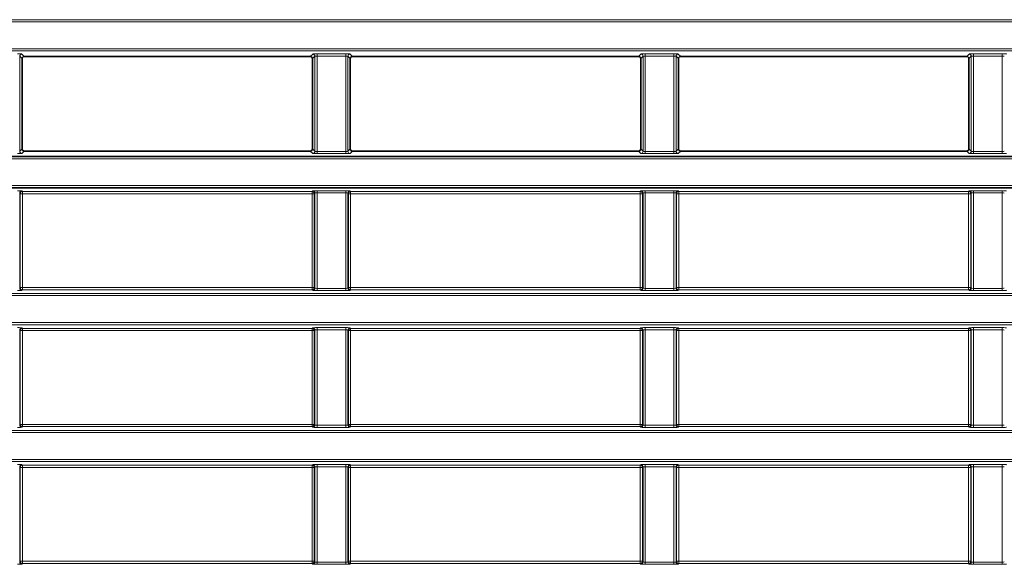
# Model space of a CAD drawing. Header units: millimetres. Extents: x 0 to 1118, y 0 to 864.
# Tile 89 of 256: x 69 to 91, y 474 to 486. Entities that reach past the tile are written whole.
import ezdxf

# ---------------------------------------------------------------- set-up
doc = ezdxf.new("R2010")
doc.units = ezdxf.units.MM

msp = doc.modelspace()

# ---------------------------------------------------------------- linework, layer by layer
at = {"color": 7, "linetype": 'Continuous', "lineweight": 18}
for p, q in [((35.9277, 486.1289), (225.0705, 486.1289)), ((225.0705, 486.079), (35.9277, 486.079)), ((35.9277, 485.4664), (225.0705, 485.4664)), ((225.0705, 485.4164), (35.9277, 485.4164)), ((68.606, 485.2899), (68.5515, 485.3444)), ((75.1967, 485.3444), (75.1422, 485.2899)), ((75.9517, 485.3493), (75.2966, 485.3493)), ((75.2966, 485.2994), (75.2966, 485.3493)), ((75.9517, 485.2994), (75.9517, 485.3493)), ((76.106, 485.2899), (76.0515, 485.3444)), ((82.6967, 485.3444), (82.6422, 485.2899)), ((83.4517, 485.3493), (82.7966, 485.3493)), ((82.7966, 485.2994), (82.7966, 485.3493)), ((83.4517, 485.2994), (83.4517, 485.3493)), ((83.606, 485.2899), (83.5515, 485.3444)), ((90.1967, 485.3444), (90.1422, 485.2899)), ((90.9517, 485.3493), (90.2966, 485.3493)), ((90.2966, 485.2994), (90.2966, 485.3493)), ((90.9517, 485.2994), (90.9517, 485.3493)), ((68.5016, 483.1259), (68.5016, 485.2944)), ((68.5016, 485.2944), (68.5561, 485.2399)), ((75.1921, 485.2399), (75.2466, 485.2944)), ((75.2466, 485.2944), (75.2466, 483.1259)), ((75.2966, 485.2994), (75.9517, 485.2994)), ((75.2966, 483.1209), (75.2966, 485.2994)), ((75.9517, 485.2994), (75.9517, 483.1209)), ((76.0016, 483.1259), (76.0016, 485.2944)), ((76.0016, 485.2944), (76.0561, 485.2399)), ((82.6921, 485.2399), (82.7466, 485.2944)), ((82.7466, 485.2944), (82.7466, 483.1259)), ((82.7966, 485.2994), (83.4517, 485.2994)), ((82.7966, 483.1209), (82.7966, 485.2994)), ((83.4517, 485.2994), (83.4517, 483.1209)), ((83.5016, 483.1259), (83.5016, 485.2944)), ((83.5016, 485.2944), (83.5561, 485.2399)), ((90.1921, 485.2399), (90.2466, 485.2944)), ((90.2466, 485.2944), (90.2466, 483.1259)), ((90.2966, 485.2994), (90.9517, 485.2994)), ((90.2966, 483.1209), (90.2966, 485.2994)), ((90.9517, 485.2994), (90.9517, 483.1209)), ((68.5561, 483.1804), (68.5016, 483.1259)), ((68.5515, 483.076), (68.606, 483.1305)), ((75.1422, 483.1305), (75.1967, 483.076)), ((75.2466, 483.1259), (75.1921, 483.1804)), ((75.2966, 483.071), (75.2966, 483.1209)), ((75.9517, 483.1209), (75.2966, 483.1209)), ((75.9517, 483.071), (75.9517, 483.1209)), ((76.0561, 483.1804), (76.0016, 483.1259)), ((76.0515, 483.076), (76.106, 483.1305)), ((82.6422, 483.1305), (82.6967, 483.076)), ((82.7466, 483.1259), (82.6921, 483.1804)), ((82.7966, 483.071), (82.7966, 483.1209)), ((83.4517, 483.1209), (82.7966, 483.1209)), ((83.4517, 483.071), (83.4517, 483.1209)), ((83.5561, 483.1804), (83.5016, 483.1259)), ((83.5515, 483.076), (83.606, 483.1305)), ((90.1422, 483.1305), (90.1967, 483.076)), ((90.2466, 483.1259), (90.1921, 483.1804)), ((90.2966, 483.071), (90.2966, 483.1209)), ((90.9517, 483.1209), (90.2966, 483.1209)), ((90.9517, 483.071), (90.9517, 483.1209)), ((59.4011, 482.954), (91.8471, 482.954)), ((75.2966, 483.071), (75.9517, 483.071)), ((82.7966, 483.071), (83.4517, 483.071)), ((90.2966, 483.071), (90.9517, 483.071)), ((91.8471, 482.3414), (59.4011, 482.3414)), ((68.5642, 482.2067), (68.5515, 482.2194)), ((75.184, 482.2067), (68.5642, 482.2067)), ((68.5642, 482.1567), (68.5642, 482.2067)), ((75.1967, 482.2194), (75.184, 482.2067)), ((75.184, 482.2067), (75.184, 482.1567)), ((75.9517, 482.2243), (75.2966, 482.2243)), ((75.2966, 482.1744), (75.2966, 482.2243)), ((75.9517, 482.1744), (75.9517, 482.2243)), ((76.0642, 482.2067), (76.0515, 482.2194)), ((82.684, 482.2067), (76.0642, 482.2067)), ((76.0642, 482.1567), (76.0642, 482.2067)), ((82.6967, 482.2194), (82.684, 482.2067)), ((82.684, 482.2067), (82.684, 482.1567)), ((83.4517, 482.2243), (82.7966, 482.2243)), ((82.7966, 482.1744), (82.7966, 482.2243)), ((83.4517, 482.1744), (83.4517, 482.2243)), ((83.5642, 482.2067), (83.5515, 482.2194)), ((90.184, 482.2067), (83.5642, 482.2067)), ((83.5642, 482.1567), (83.5642, 482.2067)), ((90.1967, 482.2194), (90.184, 482.2067)), ((90.184, 482.2067), (90.184, 482.1567)), ((90.9517, 482.2243), (90.2966, 482.2243)), ((90.2966, 482.1744), (90.2966, 482.2243)), ((90.9517, 482.1744), (90.9517, 482.2243)), ((68.5016, 480.0009), (68.5016, 482.1694)), ((68.5016, 482.1694), (68.5143, 482.1567)), ((68.5143, 482.1567), (68.5143, 480.0136)), ((68.5143, 482.1567), (68.5642, 482.1567)), ((68.5642, 482.1567), (75.184, 482.1567)), ((68.5642, 480.0136), (68.5642, 482.1567)), ((75.184, 482.1567), (75.2339, 482.1567)), ((75.184, 482.1567), (75.184, 480.0136)), ((75.2339, 482.1567), (75.2466, 482.1694)), ((75.2339, 480.0136), (75.2339, 482.1567)), ((75.2466, 482.1694), (75.2466, 480.0009)), ((75.2966, 482.1744), (75.9517, 482.1744)), ((75.2966, 479.9959), (75.2966, 482.1744)), ((75.9517, 482.1744), (75.9517, 479.9959)), ((76.0016, 480.0009), (76.0016, 482.1694)), ((76.0016, 482.1694), (76.0143, 482.1567)), ((76.0143, 482.1567), (76.0143, 480.0136)), ((76.0143, 482.1567), (76.0642, 482.1567)), ((76.0642, 482.1567), (82.684, 482.1567)), ((76.0642, 480.0136), (76.0642, 482.1567)), ((82.684, 482.1567), (82.7339, 482.1567)), ((82.684, 482.1567), (82.684, 480.0136)), ((82.7339, 482.1567), (82.7466, 482.1694)), ((82.7339, 480.0136), (82.7339, 482.1567)), ((82.7466, 482.1694), (82.7466, 480.0009)), ((82.7966, 482.1744), (83.4517, 482.1744)), ((82.7966, 479.9959), (82.7966, 482.1744)), ((83.4517, 482.1744), (83.4517, 479.9959)), ((83.5016, 480.0009), (83.5016, 482.1694)), ((83.5016, 482.1694), (83.5143, 482.1567)), ((83.5143, 482.1567), (83.5143, 480.0136)), ((83.5143, 482.1567), (83.5642, 482.1567)), ((83.5642, 482.1567), (90.184, 482.1567)), ((83.5642, 480.0136), (83.5642, 482.1567)), ((90.184, 482.1567), (90.2339, 482.1567)), ((90.184, 482.1567), (90.184, 480.0136)), ((90.2339, 482.1567), (90.2466, 482.1694)), ((90.2339, 480.0136), (90.2339, 482.1567)), ((90.2466, 482.1694), (90.2466, 480.0009)), ((90.2966, 482.1744), (90.9517, 482.1744)), ((90.2966, 479.9959), (90.2966, 482.1744)), ((90.9517, 482.1744), (90.9517, 479.9959)), ((68.5143, 480.0136), (68.5016, 480.0009)), ((68.5642, 480.0136), (68.5143, 480.0136)), ((68.5515, 479.951), (68.5642, 479.9637)), ((68.5642, 479.9637), (68.5642, 480.0136)), ((75.184, 480.0136), (68.5642, 480.0136)), ((68.5642, 479.9637), (75.184, 479.9637)), ((75.2339, 480.0136), (75.184, 480.0136)), ((75.184, 480.0136), (75.184, 479.9637)), ((75.184, 479.9637), (75.1967, 479.951)), ((75.2466, 480.0009), (75.2339, 480.0136)), ((75.2966, 479.946), (75.2966, 479.9959)), ((75.9517, 479.9959), (75.2966, 479.9959)), ((75.2966, 479.946), (75.9517, 479.946)), ((75.9517, 479.946), (75.9517, 479.9959)), ((76.0143, 480.0136), (76.0016, 480.0009)), ((76.0642, 480.0136), (76.0143, 480.0136)), ((76.0515, 479.951), (76.0642, 479.9637)), ((76.0642, 479.9637), (76.0642, 480.0136)), ((82.684, 480.0136), (76.0642, 480.0136)), ((76.0642, 479.9637), (82.684, 479.9637)), ((82.7339, 480.0136), (82.684, 480.0136)), ((82.684, 480.0136), (82.684, 479.9637)), ((82.684, 479.9637), (82.6967, 479.951)), ((82.7466, 480.0009), (82.7339, 480.0136)), ((82.7966, 479.946), (82.7966, 479.9959)), ((83.4517, 479.9959), (82.7966, 479.9959)), ((82.7966, 479.946), (83.4517, 479.946)), ((83.4517, 479.946), (83.4517, 479.9959)), ((83.5143, 480.0136), (83.5016, 480.0009)), ((83.5642, 480.0136), (83.5143, 480.0136)), ((83.5515, 479.951), (83.5642, 479.9637)), ((83.5642, 479.9637), (83.5642, 480.0136)), ((90.184, 480.0136), (83.5642, 480.0136)), ((83.5642, 479.9637), (90.184, 479.9637)), ((90.2339, 480.0136), (90.184, 480.0136)), ((90.184, 480.0136), (90.184, 479.9637)), ((90.184, 479.9637), (90.1967, 479.951)), ((90.2466, 480.0009), (90.2339, 480.0136)), ((90.2966, 479.946), (90.2966, 479.9959)), ((90.9517, 479.9959), (90.2966, 479.9959)), ((90.2966, 479.946), (90.9517, 479.946)), ((90.9517, 479.946), (90.9517, 479.9959)), ((35.9277, 479.8789), (225.0705, 479.8789)), ((225.0705, 479.829), (35.9277, 479.829)), ((35.9277, 479.2164), (225.0705, 479.2164)), ((225.0705, 479.1664), (35.9277, 479.1664)), ((68.5016, 476.8759), (68.5016, 479.0444)), ((68.5016, 479.0444), (68.5143, 479.0317)), ((68.5143, 479.0317), (68.5143, 476.8886)), ((68.5143, 479.0317), (68.5642, 479.0317)), ((68.5642, 479.0817), (68.5515, 479.0944)), ((75.184, 479.0817), (68.5642, 479.0817)), ((68.5642, 479.0317), (68.5642, 479.0817)), ((68.5642, 476.8886), (68.5642, 479.0317)), ((68.5642, 479.0317), (75.184, 479.0317)), ((75.1967, 479.0944), (75.184, 479.0817)), ((75.184, 479.0817), (75.184, 479.0317)), ((75.184, 479.0317), (75.2339, 479.0317)), ((75.184, 479.0317), (75.184, 476.8886)), ((75.2339, 479.0317), (75.2466, 479.0444)), ((75.2339, 476.8886), (75.2339, 479.0317)), ((75.2466, 479.0444), (75.2466, 476.8759)), ((75.9517, 479.0993), (75.2966, 479.0993)), ((75.2966, 479.0494), (75.2966, 479.0993)), ((75.2966, 479.0494), (75.9517, 479.0494)), ((75.2966, 476.8709), (75.2966, 479.0494)), ((75.9517, 479.0494), (75.9517, 479.0993)), ((75.9517, 479.0494), (75.9517, 476.8709)), ((76.0016, 476.8759), (76.0016, 479.0444)), ((76.0016, 479.0444), (76.0143, 479.0317)), ((76.0143, 479.0317), (76.0143, 476.8886)), ((76.0143, 479.0317), (76.0642, 479.0317)), ((76.0642, 479.0817), (76.0515, 479.0944)), ((82.684, 479.0817), (76.0642, 479.0817)), ((76.0642, 479.0317), (76.0642, 479.0817)), ((76.0642, 479.0317), (82.684, 479.0317)), ((76.0642, 476.8886), (76.0642, 479.0317)), ((82.6967, 479.0944), (82.684, 479.0817)), ((82.684, 479.0817), (82.684, 479.0317)), ((82.684, 479.0317), (82.7339, 479.0317)), ((82.684, 479.0317), (82.684, 476.8886)), ((82.7339, 479.0317), (82.7466, 479.0444)), ((82.7339, 476.8886), (82.7339, 479.0317)), ((82.7466, 479.0444), (82.7466, 476.8759)), ((83.4517, 479.0993), (82.7966, 479.0993)), ((82.7966, 479.0494), (82.7966, 479.0993)), ((82.7966, 479.0494), (83.4517, 479.0494)), ((82.7966, 476.8709), (82.7966, 479.0494)), ((83.4517, 479.0494), (83.4517, 479.0993)), ((83.4517, 479.0494), (83.4517, 476.8709)), ((83.5016, 476.8759), (83.5016, 479.0444)), ((83.5016, 479.0444), (83.5143, 479.0317)), ((83.5143, 479.0317), (83.5143, 476.8886)), ((83.5143, 479.0317), (83.5642, 479.0317)), ((83.5642, 479.0817), (83.5515, 479.0944)), ((90.184, 479.0817), (83.5642, 479.0817)), ((83.5642, 479.0317), (83.5642, 479.0817)), ((83.5642, 476.8886), (83.5642, 479.0317)), ((83.5642, 479.0317), (90.184, 479.0317)), ((90.1967, 479.0944), (90.184, 479.0817)), ((90.184, 479.0817), (90.184, 479.0317)), ((90.184, 479.0317), (90.2339, 479.0317)), ((90.184, 479.0317), (90.184, 476.8886)), ((90.2339, 479.0317), (90.2466, 479.0444)), ((90.2339, 476.8886), (90.2339, 479.0317)), ((90.2466, 479.0444), (90.2466, 476.8759)), ((90.9517, 479.0993), (90.2966, 479.0993)), ((90.2966, 479.0494), (90.2966, 479.0993)), ((90.2966, 479.0494), (90.9517, 479.0494)), ((90.2966, 476.8709), (90.2966, 479.0494)), ((90.9517, 479.0494), (90.9517, 479.0993)), ((90.9517, 479.0494), (90.9517, 476.8709)), ((68.5143, 476.8886), (68.5016, 476.8759)), ((68.5642, 476.8886), (68.5143, 476.8886)), ((68.5515, 476.826), (68.5642, 476.8387)), ((68.5642, 476.8387), (68.5642, 476.8886)), ((75.184, 476.8886), (68.5642, 476.8886)), ((68.5642, 476.8387), (75.184, 476.8387)), ((75.2339, 476.8886), (75.184, 476.8886)), ((75.184, 476.8886), (75.184, 476.8387)), ((75.184, 476.8387), (75.1967, 476.826)), ((75.2466, 476.8759), (75.2339, 476.8886)), ((75.2966, 476.821), (75.2966, 476.8709)), ((75.9517, 476.8709), (75.2966, 476.8709)), ((75.2966, 476.821), (75.9517, 476.821)), ((75.9517, 476.821), (75.9517, 476.8709)), ((76.0143, 476.8886), (76.0016, 476.8759)), ((76.0642, 476.8886), (76.0143, 476.8886)), ((76.0515, 476.826), (76.0642, 476.8387)), ((76.0642, 476.8387), (76.0642, 476.8886)), ((82.684, 476.8886), (76.0642, 476.8886)), ((76.0642, 476.8387), (82.684, 476.8387)), ((82.7339, 476.8886), (82.684, 476.8886)), ((82.684, 476.8886), (82.684, 476.8387)), ((82.684, 476.8387), (82.6967, 476.826)), ((82.7466, 476.8759), (82.7339, 476.8886)), ((82.7966, 476.821), (82.7966, 476.8709)), ((83.4517, 476.8709), (82.7966, 476.8709)), ((82.7966, 476.821), (83.4517, 476.821)), ((83.4517, 476.821), (83.4517, 476.8709)), ((83.5143, 476.8886), (83.5016, 476.8759)), ((83.5642, 476.8886), (83.5143, 476.8886)), ((83.5515, 476.826), (83.5642, 476.8387)), ((83.5642, 476.8387), (83.5642, 476.8886)), ((90.184, 476.8886), (83.5642, 476.8886)), ((83.5642, 476.8387), (90.184, 476.8387)), ((90.184, 476.8886), (90.184, 476.8387)), ((90.2339, 476.8886), (90.184, 476.8886)), ((90.184, 476.8387), (90.1967, 476.826)), ((90.2466, 476.8759), (90.2339, 476.8886)), ((90.2966, 476.821), (90.2966, 476.8709)), ((90.9517, 476.8709), (90.2966, 476.8709)), ((90.2966, 476.821), (90.9517, 476.821)), ((90.9517, 476.821), (90.9517, 476.8709)), ((35.9277, 476.7539), (225.0705, 476.7539)), ((225.0705, 476.704), (35.9277, 476.704)), ((35.9277, 476.0914), (225.0705, 476.0914)), ((225.0705, 476.0414), (35.9277, 476.0414)), ((68.5016, 473.7509), (68.5016, 475.9194)), ((68.5016, 475.9194), (68.5143, 475.9067)), ((68.5143, 475.9067), (68.5143, 473.7636)), ((68.5143, 475.9067), (68.5642, 475.9067)), ((68.5642, 475.9567), (68.5515, 475.9694)), ((75.184, 475.9567), (68.5642, 475.9567)), ((68.5642, 475.9067), (68.5642, 475.9567)), ((68.5642, 475.9067), (75.184, 475.9067)), ((68.5642, 473.7636), (68.5642, 475.9067)), ((75.1967, 475.9694), (75.184, 475.9567)), ((75.184, 475.9567), (75.184, 475.9067)), ((75.184, 475.9067), (75.2339, 475.9067)), ((75.184, 475.9067), (75.184, 473.7636)), ((75.2339, 475.9067), (75.2466, 475.9194)), ((75.2339, 473.7636), (75.2339, 475.9067)), ((75.2466, 475.9194), (75.2466, 473.7509)), ((75.9517, 475.9743), (75.2966, 475.9743)), ((75.2966, 475.9743), (75.2966, 475.9244)), ((75.2966, 475.9244), (75.9517, 475.9244)), ((75.2966, 473.7459), (75.2966, 475.9244)), ((75.9517, 475.9743), (75.9517, 475.9244)), ((75.9517, 475.9244), (75.9517, 473.7459)), ((76.0016, 473.7509), (76.0016, 475.9194)), ((76.0016, 475.9194), (76.0143, 475.9067)), ((76.0143, 475.9067), (76.0143, 473.7636)), ((76.0143, 475.9067), (76.0642, 475.9067)), ((76.0642, 475.9567), (76.0515, 475.9694)), ((82.684, 475.9567), (76.0642, 475.9567)), ((76.0642, 475.9067), (76.0642, 475.9567)), ((76.0642, 475.9067), (82.684, 475.9067)), ((76.0642, 473.7636), (76.0642, 475.9067)), ((82.6967, 475.9694), (82.684, 475.9567)), ((82.684, 475.9567), (82.684, 475.9067)), ((82.684, 475.9067), (82.7339, 475.9067)), ((82.684, 475.9067), (82.684, 473.7636)), ((82.7339, 475.9067), (82.7466, 475.9194)), ((82.7339, 473.7636), (82.7339, 475.9067)), ((82.7466, 475.9194), (82.7466, 473.7509)), ((83.4517, 475.9743), (82.7966, 475.9743)), ((82.7966, 475.9743), (82.7966, 475.9244)), ((82.7966, 475.9244), (83.4517, 475.9244)), ((82.7966, 473.7459), (82.7966, 475.9244)), ((83.4517, 475.9743), (83.4517, 475.9244)), ((83.4517, 475.9244), (83.4517, 473.7459)), ((83.5016, 473.7509), (83.5016, 475.9194)), ((83.5016, 475.9194), (83.5143, 475.9067)), ((83.5143, 475.9067), (83.5143, 473.7636)), ((83.5143, 475.9067), (83.5642, 475.9067)), ((83.5642, 475.9567), (83.5515, 475.9694)), ((90.184, 475.9567), (83.5642, 475.9567)), ((83.5642, 475.9067), (83.5642, 475.9567)), ((83.5642, 473.7636), (83.5642, 475.9067)), ((83.5642, 475.9067), (90.184, 475.9067)), ((90.1967, 475.9694), (90.184, 475.9567)), ((90.184, 475.9567), (90.184, 475.9067)), ((90.184, 475.9067), (90.2339, 475.9067)), ((90.184, 475.9067), (90.184, 473.7636)), ((90.2339, 475.9067), (90.2466, 475.9194)), ((90.2339, 473.7636), (90.2339, 475.9067)), ((90.2466, 475.9194), (90.2466, 473.7509)), ((90.9517, 475.9743), (90.2966, 475.9743)), ((90.2966, 475.9743), (90.2966, 475.9244)), ((90.2966, 475.9244), (90.9517, 475.9244)), ((90.2966, 473.7459), (90.2966, 475.9244)), ((90.9517, 475.9743), (90.9517, 475.9244)), ((90.9517, 475.9244), (90.9517, 473.7459)), ((68.5143, 473.7636), (68.5016, 473.7509)), ((68.5642, 473.7636), (68.5143, 473.7636)), ((68.5515, 473.701), (68.5642, 473.7137)), ((68.5642, 473.7137), (68.5642, 473.7636)), ((75.184, 473.7636), (68.5642, 473.7636)), ((68.5642, 473.7137), (75.184, 473.7137)), ((75.2339, 473.7636), (75.184, 473.7636)), ((75.184, 473.7636), (75.184, 473.7137)), ((75.184, 473.7137), (75.1967, 473.701)), ((75.2466, 473.7509), (75.2339, 473.7636)), ((75.2966, 473.7459), (75.2966, 473.696)), ((75.9517, 473.7459), (75.2966, 473.7459)), ((75.2966, 473.696), (75.9517, 473.696)), ((75.9517, 473.7459), (75.9517, 473.696)), ((76.0143, 473.7636), (76.0016, 473.7509)), ((76.0642, 473.7636), (76.0143, 473.7636)), ((76.0515, 473.701), (76.0642, 473.7137)), ((76.0642, 473.7137), (76.0642, 473.7636)), ((82.684, 473.7636), (76.0642, 473.7636)), ((76.0642, 473.7137), (82.684, 473.7137)), ((82.7339, 473.7636), (82.684, 473.7636)), ((82.684, 473.7636), (82.684, 473.7137)), ((82.684, 473.7137), (82.6967, 473.701)), ((82.7466, 473.7509), (82.7339, 473.7636)), ((82.7966, 473.7459), (82.7966, 473.696)), ((83.4517, 473.7459), (82.7966, 473.7459)), ((82.7966, 473.696), (83.4517, 473.696)), ((83.4517, 473.7459), (83.4517, 473.696)), ((83.5143, 473.7636), (83.5016, 473.7509)), ((83.5642, 473.7636), (83.5143, 473.7636)), ((83.5515, 473.701), (83.5642, 473.7137)), ((83.5642, 473.7137), (83.5642, 473.7636)), ((90.184, 473.7636), (83.5642, 473.7636)), ((83.5642, 473.7137), (90.184, 473.7137)), ((90.2339, 473.7636), (90.184, 473.7636)), ((90.184, 473.7636), (90.184, 473.7137)), ((90.184, 473.7137), (90.1967, 473.701)), ((90.2466, 473.7509), (90.2339, 473.7636)), ((90.2966, 473.7459), (90.2966, 473.696)), ((90.9517, 473.7459), (90.2966, 473.7459)), ((90.2966, 473.696), (90.9517, 473.696)), ((90.9517, 473.7459), (90.9517, 473.696))]:
    msp.add_line(p, q, dxfattribs=at)
at = {"color": 7, "linetype": 'Continuous', "lineweight": 35}
for p, q in [((68.5561, 483.1804), (68.5561, 485.2399)), ((75.1422, 485.2899), (68.606, 485.2899)), ((75.1921, 485.2399), (75.1921, 483.1804)), ((76.0561, 483.1804), (76.0561, 485.2399)), ((82.6422, 485.2899), (76.106, 485.2899)), ((82.6921, 485.2399), (82.6921, 483.1804)), ((83.5561, 483.1804), (83.5561, 485.2399)), ((90.1422, 485.2899), (83.606, 485.2899)), ((90.1921, 485.2399), (90.1921, 483.1804)), ((75.1422, 483.1305), (68.606, 483.1305)), ((82.6422, 483.1305), (76.106, 483.1305)), ((90.1422, 483.1305), (83.606, 483.1305)), ((91.8121, 483.0039), (59.4362, 483.0039)), ((59.4362, 482.2914), (91.8121, 482.2914))]:
    msp.add_line(p, q, dxfattribs=at)
at = {"color": 7, "linetype": 'Continuous', "lineweight": 18}
for centre, start, end in [((68.5517, 485.2943), 90.1836, 179.8164), ((75.1965, 485.2943), 0.1836, 89.8164), ((76.0517, 485.2943), 90.1836, 179.8164), ((82.6965, 485.2943), 0.1836, 89.8164), ((83.5517, 485.2943), 90.1836, 179.8164), ((90.1965, 485.2943), 0.1836, 89.8164), ((68.5517, 483.1261), 180.1836, 269.8164), ((75.1965, 483.1261), 270.1836, 359.8164), ((76.0517, 483.1261), 180.1836, 269.8164), ((82.6965, 483.1261), 270.1836, 359.8164), ((83.5517, 483.1261), 180.1836, 269.8164), ((90.1965, 483.1261), 270.1836, 359.8164), ((68.5517, 482.1693), 90.1836, 179.8164), ((68.5644, 482.1566), 90.1836, 179.8164), ((75.1838, 482.1566), 0.1836, 89.8164), ((75.1965, 482.1693), 0.1836, 89.8164), ((76.0517, 482.1693), 90.1836, 179.8164), ((76.0644, 482.1566), 90.1836, 179.8164), ((82.6838, 482.1566), 0.1836, 89.8164), ((82.6965, 482.1693), 0.1836, 89.8164), ((83.5517, 482.1693), 90.1836, 179.8164), ((83.5644, 482.1566), 90.1836, 179.8164), ((90.1838, 482.1566), 0.1836, 89.8164), ((90.1965, 482.1693), 0.1836, 89.8164), ((68.5517, 480.0011), 180.1836, 269.8164), ((68.5644, 480.0138), 180.1836, 269.8164), ((75.1838, 480.0138), 270.1836, 359.8164), ((75.1965, 480.0011), 270.1836, 359.8164), ((76.0517, 480.0011), 180.1836, 269.8164), ((76.0644, 480.0138), 180.1836, 269.8164), ((82.6838, 480.0138), 270.1836, 359.8164), ((82.6965, 480.0011), 270.1836, 359.8164), ((83.5517, 480.0011), 180.1836, 269.8164), ((83.5644, 480.0138), 180.1836, 269.8164), ((90.1838, 480.0138), 270.1836, 359.8164), ((90.1965, 480.0011), 270.1836, 359.8164), ((68.5517, 479.0443), 90.1836, 179.8164), ((68.5644, 479.0316), 90.1836, 179.8164), ((75.1838, 479.0316), 0.1836, 89.8164), ((75.1965, 479.0443), 0.1836, 89.8164), ((76.0517, 479.0443), 90.1836, 179.8164), ((76.0644, 479.0316), 90.1836, 179.8164), ((82.6838, 479.0316), 0.1836, 89.8164), ((82.6965, 479.0443), 0.1836, 89.8164), ((83.5517, 479.0443), 90.1836, 179.8164), ((83.5644, 479.0316), 90.1836, 179.8164), ((90.1838, 479.0316), 0.1836, 89.8164), ((90.1965, 479.0443), 0.1836, 89.8164), ((68.5517, 476.8761), 180.1836, 269.8164), ((68.5644, 476.8888), 180.1836, 269.8164), ((75.1838, 476.8888), 270.1836, 359.8164), ((75.1965, 476.8761), 270.1836, 359.8164), ((76.0517, 476.8761), 180.1836, 269.8164), ((76.0644, 476.8888), 180.1836, 269.8164), ((82.6838, 476.8888), 270.1836, 359.8164), ((82.6965, 476.8761), 270.1836, 359.8164), ((83.5517, 476.8761), 180.1836, 269.8164), ((83.5644, 476.8888), 180.1836, 269.8164), ((90.1838, 476.8888), 270.1836, 359.8164), ((90.1965, 476.8761), 270.1836, 359.8164), ((68.5517, 475.9193), 90.1836, 179.8164), ((68.5644, 475.9066), 90.1836, 179.8164), ((75.1838, 475.9066), 0.1836, 89.8164), ((75.1965, 475.9193), 0.1836, 89.8164), ((76.0517, 475.9193), 90.1836, 179.8164), ((76.0644, 475.9066), 90.1836, 179.8164), ((82.6838, 475.9066), 0.1836, 89.8164), ((82.6965, 475.9193), 0.1836, 89.8164), ((83.5517, 475.9193), 90.1836, 179.8164), ((83.5644, 475.9066), 90.1836, 179.8164), ((90.1838, 475.9066), 0.1836, 89.8164), ((90.1965, 475.9193), 0.1836, 89.8164), ((68.5517, 473.7511), 180.1836, 269.8164), ((68.5644, 473.7638), 180.1836, 269.8164), ((75.1838, 473.7638), 270.1836, 359.8164), ((75.1965, 473.7511), 270.1836, 359.8164), ((76.0517, 473.7511), 180.1836, 269.8164), ((76.0644, 473.7638), 180.1836, 269.8164), ((82.6838, 473.7638), 270.1836, 359.8164), ((82.6965, 473.7511), 270.1836, 359.8164), ((83.5517, 473.7511), 180.1836, 269.8164), ((83.5644, 473.7638), 180.1836, 269.8164), ((90.1838, 473.7638), 270.1836, 359.8164), ((90.1965, 473.7511), 270.1836, 359.8164)]:
    msp.add_arc(centre, 0.0501, start, end, dxfattribs=at)
for centre, major_axis, ratio, start_param, end_param in [((68.4517, 485.3441), (0.1, 0), 0.0524078, 0.0523599, 1.5707963), ((75.2966, 485.3441), (0.1, 0), 0.0524078, 1.5707963, 3.0892328), ((75.9517, 485.3441), (0.1, 0), 0.0524078, 0.0523599, 1.5707963), ((82.7966, 485.3441), (0.1, 0), 0.0524078, 1.5707963, 3.0892328), ((83.4517, 485.3441), (0.1, 0), 0.0524078, 0.0523599, 1.5707963), ((90.2966, 485.3441), (0.1, 0), 0.0524078, 1.5707963, 3.0892328), ((90.9517, 485.3441), (0.1, 0), 0.0524078, 0.0523599, 1.5707963), ((75.2966, 485.2942), (0.05, 0), 0.1048156, 1.5707963, 3.0892328), ((75.9517, 485.2942), (0.05, 0), 0.1048156, 0.0523599, 1.5707963), ((82.7966, 485.2942), (0.05, 0), 0.1048156, 1.5707963, 3.0892328), ((83.4517, 485.2942), (0.05, 0), 0.1048156, 0.0523599, 1.5707963), ((90.2966, 485.2942), (0.05, 0), 0.1048156, 1.5707963, 3.0892328), ((90.9517, 485.2942), (0.05, 0), 0.1048156, 0.0523599, 1.5707963), ((68.4517, 483.0762), (0.1, 0), 0.0524078, 4.712389, 6.2308254), ((75.2966, 483.0762), (0.1, 0), 0.0524078, 3.1939525, 4.712389), ((75.2966, 483.1262), (0.05, 0), 0.1048156, 3.1939525, 4.712389), ((75.9517, 483.1262), (0.05, 0), 0.1048156, 4.712389, 6.2308254), ((75.9517, 483.0762), (0.1, 0), 0.0524078, 4.712389, 6.2308254), ((82.7966, 483.0762), (0.1, 0), 0.0524078, 3.1939525, 4.712389), ((82.7966, 483.1262), (0.05, 0), 0.1048156, 3.1939525, 4.712389), ((83.4517, 483.1262), (0.05, 0), 0.1048156, 4.712389, 6.2308254), ((83.4517, 483.0762), (0.1, 0), 0.0524078, 4.712389, 6.2308254), ((90.2966, 483.0762), (0.1, 0), 0.0524078, 3.1939525, 4.712389), ((90.2966, 483.1262), (0.05, 0), 0.1048156, 3.1939525, 4.712389), ((90.9517, 483.1262), (0.05, 0), 0.1048156, 4.712389, 6.2308254), ((90.9517, 483.0762), (0.1, 0), 0.0524078, 4.712389, 6.2308254), ((68.4517, 482.2191), (0.1, 0), 0.0524078, 0.0523599, 1.5707963), ((75.2966, 482.2191), (0.1, 0), 0.0524078, 1.5707963, 3.0892328), ((75.9517, 482.2191), (0.1, 0), 0.0524078, 0.0523599, 1.5707963), ((82.7966, 482.2191), (0.1, 0), 0.0524078, 1.5707963, 3.0892328), ((83.4517, 482.2191), (0.1, 0), 0.0524078, 0.0523599, 1.5707963), ((90.2966, 482.2191), (0.1, 0), 0.0524078, 1.5707963, 3.0892328), ((90.9517, 482.2191), (0.1, 0), 0.0524078, 0.0523599, 1.5707963), ((75.2966, 482.1692), (0.05, 0), 0.1048156, 1.5707963, 3.0892328), ((75.9517, 482.1692), (0.05, 0), 0.1048156, 0.0523599, 1.5707963), ((82.7966, 482.1692), (0.05, 0), 0.1048156, 1.5707963, 3.0892328), ((83.4517, 482.1692), (0.05, 0), 0.1048156, 0.0523599, 1.5707963), ((90.2966, 482.1692), (0.05, 0), 0.1048156, 1.5707963, 3.0892328), ((90.9517, 482.1692), (0.05, 0), 0.1048156, 0.0523599, 1.5707963), ((68.4517, 479.9512), (0.1, 0), 0.0524078, 4.712389, 6.2308254), ((75.2966, 479.9512), (0.1, 0), 0.0524078, 3.1939525, 4.712389), ((75.2966, 480.0012), (0.05, 0), 0.1048156, 3.1939525, 4.712389), ((75.9517, 480.0012), (0.05, 0), 0.1048156, 4.712389, 6.2308254), ((75.9517, 479.9512), (0.1, 0), 0.0524078, 4.712389, 6.2308254), ((82.7966, 479.9512), (0.1, 0), 0.0524078, 3.1939525, 4.712389), ((82.7966, 480.0012), (0.05, 0), 0.1048156, 3.1939525, 4.712389), ((83.4517, 480.0012), (0.05, 0), 0.1048156, 4.712389, 6.2308254), ((83.4517, 479.9512), (0.1, 0), 0.0524078, 4.712389, 6.2308254), ((90.2966, 479.9512), (0.1, 0), 0.0524078, 3.1939525, 4.712389), ((90.2966, 480.0012), (0.05, 0), 0.1048156, 3.1939525, 4.712389), ((90.9517, 480.0012), (0.05, 0), 0.1048156, 4.712389, 6.2308254), ((90.9517, 479.9512), (0.1, 0), 0.0524078, 4.712389, 6.2308254), ((68.4517, 479.0941), (0.1, 0), 0.0524078, 0.0523599, 1.5707963), ((75.2966, 479.0941), (0.1, 0), 0.0524078, 1.5707963, 3.0892328), ((75.2966, 479.0442), (0.05, 0), 0.1048156, 1.5707963, 3.0892328), ((75.9517, 479.0941), (0.1, 0), 0.0524078, 0.0523599, 1.5707963), ((75.9517, 479.0442), (0.05, 0), 0.1048156, 0.0523599, 1.5707963), ((82.7966, 479.0941), (0.1, 0), 0.0524078, 1.5707963, 3.0892328), ((82.7966, 479.0442), (0.05, 0), 0.1048156, 1.5707963, 3.0892328), ((83.4517, 479.0941), (0.1, 0), 0.0524078, 0.0523599, 1.5707963), ((83.4517, 479.0442), (0.05, 0), 0.1048156, 0.0523599, 1.5707963), ((90.2966, 479.0941), (0.1, 0), 0.0524078, 1.5707963, 3.0892328), ((90.2966, 479.0442), (0.05, 0), 0.1048156, 1.5707963, 3.0892328), ((90.9517, 479.0941), (0.1, 0), 0.0524078, 0.0523599, 1.5707963), ((90.9517, 479.0442), (0.05, 0), 0.1048156, 0.0523599, 1.5707963), ((68.4517, 476.8262), (0.1, 0), 0.0524078, 4.712389, 6.2308254), ((75.2966, 476.8262), (0.1, 0), 0.0524078, 3.1939525, 4.712389), ((75.2966, 476.8762), (0.05, 0), 0.1048156, 3.1939525, 4.712389), ((75.9517, 476.8762), (0.05, 0), 0.1048156, 4.712389, 6.2308254), ((75.9517, 476.8262), (0.1, 0), 0.0524078, 4.712389, 6.2308254), ((82.7966, 476.8262), (0.1, 0), 0.0524078, 3.1939525, 4.712389), ((82.7966, 476.8762), (0.05, 0), 0.1048156, 3.1939525, 4.712389), ((83.4517, 476.8762), (0.05, 0), 0.1048156, 4.712389, 6.2308254), ((83.4517, 476.8262), (0.1, 0), 0.0524078, 4.712389, 6.2308254), ((90.2966, 476.8262), (0.1, 0), 0.0524078, 3.1939525, 4.712389), ((90.2966, 476.8762), (0.05, 0), 0.1048156, 3.1939525, 4.712389), ((90.9517, 476.8762), (0.05, 0), 0.1048156, 4.712389, 6.2308254), ((90.9517, 476.8262), (0.1, 0), 0.0524078, 4.712389, 6.2308254), ((68.4517, 475.9691), (0.1, 0), 0.0524078, 0.0523599, 1.5707963), ((75.2966, 475.9691), (0.1, 0), 0.0524078, 1.5707963, 3.0892328), ((75.2966, 475.9192), (0.05, 0), 0.1048156, 1.5707963, 3.0892328), ((75.9517, 475.9691), (0.1, 0), 0.0524078, 0.0523599, 1.5707963), ((75.9517, 475.9192), (0.05, 0), 0.1048156, 0.0523599, 1.5707963), ((82.7966, 475.9691), (0.1, 0), 0.0524078, 1.5707963, 3.0892328), ((82.7966, 475.9192), (0.05, 0), 0.1048156, 1.5707963, 3.0892328), ((83.4517, 475.9691), (0.1, 0), 0.0524078, 0.0523599, 1.5707963), ((83.4517, 475.9192), (0.05, 0), 0.1048156, 0.0523599, 1.5707963), ((90.2966, 475.9691), (0.1, 0), 0.0524078, 1.5707963, 3.0892328), ((90.2966, 475.9192), (0.05, 0), 0.1048156, 1.5707963, 3.0892328), ((90.9517, 475.9691), (0.1, 0), 0.0524078, 0.0523599, 1.5707963), ((90.9517, 475.9192), (0.05, 0), 0.1048156, 0.0523599, 1.5707963), ((68.4517, 473.7012), (0.1, 0), 0.0524078, 4.712389, 6.2308254), ((75.2966, 473.7012), (0.1, 0), 0.0524078, 3.1939525, 4.712389), ((75.2966, 473.7512), (0.05, 0), 0.1048156, 3.1939525, 4.712389), ((75.9517, 473.7512), (0.05, 0), 0.1048156, 4.712389, 6.2308254), ((75.9517, 473.7012), (0.1, 0), 0.0524078, 4.712389, 6.2308254), ((82.7966, 473.7012), (0.1, 0), 0.0524078, 3.1939525, 4.712389), ((82.7966, 473.7512), (0.05, 0), 0.1048156, 3.1939525, 4.712389), ((83.4517, 473.7512), (0.05, 0), 0.1048156, 4.712389, 6.2308254), ((83.4517, 473.7012), (0.1, 0), 0.0524078, 4.712389, 6.2308254), ((90.2966, 473.7012), (0.1, 0), 0.0524078, 3.1939525, 4.712389), ((90.2966, 473.7512), (0.05, 0), 0.1048156, 3.1939525, 4.712389), ((90.9517, 473.7512), (0.05, 0), 0.1048156, 4.712389, 6.2308254), ((90.9517, 473.7012), (0.1, 0), 0.0524078, 4.712389, 6.2308254)]:
    msp.add_ellipse(centre, major_axis=major_axis, ratio=ratio, start_param=start_param, end_param=end_param, dxfattribs=at)
at = {"color": 7, "linetype": 'Continuous', "lineweight": 35}
for centre, major_axis, start_param, end_param in [((68.6062, 485.2398), (-0.0355, 0.0355), 5.4991567, 7.0672139), ((75.142, 485.2398), (-0.0355, -0.0355), 2.357564, 3.9256213), ((76.1062, 485.2398), (-0.0355, 0.0355), 5.4991567, 7.0672139), ((82.642, 485.2398), (-0.0355, -0.0355), 2.357564, 3.9256213), ((83.6062, 485.2398), (-0.0355, 0.0355), 5.4991567, 7.0672139), ((90.142, 485.2398), (-0.0355, -0.0355), 2.357564, 3.9256213), ((68.6062, 483.1805), (-0.0355, -0.0355), 5.4991567, 7.0672139), ((75.142, 483.1805), (-0.0355, 0.0355), 2.357564, 3.9256213), ((76.1062, 483.1805), (-0.0355, -0.0355), 5.4991567, 7.0672139), ((82.642, 483.1805), (-0.0355, 0.0355), 2.357564, 3.9256213), ((83.6062, 483.1805), (-0.0355, -0.0355), 5.4991567, 7.0672139), ((90.142, 483.1805), (-0.0355, 0.0355), 2.357564, 3.9256213)]:
    msp.add_ellipse(centre, major_axis=major_axis, ratio=0.9972647, start_param=start_param, end_param=end_param, dxfattribs=at)

doc.saveas('drawing.dxf')
